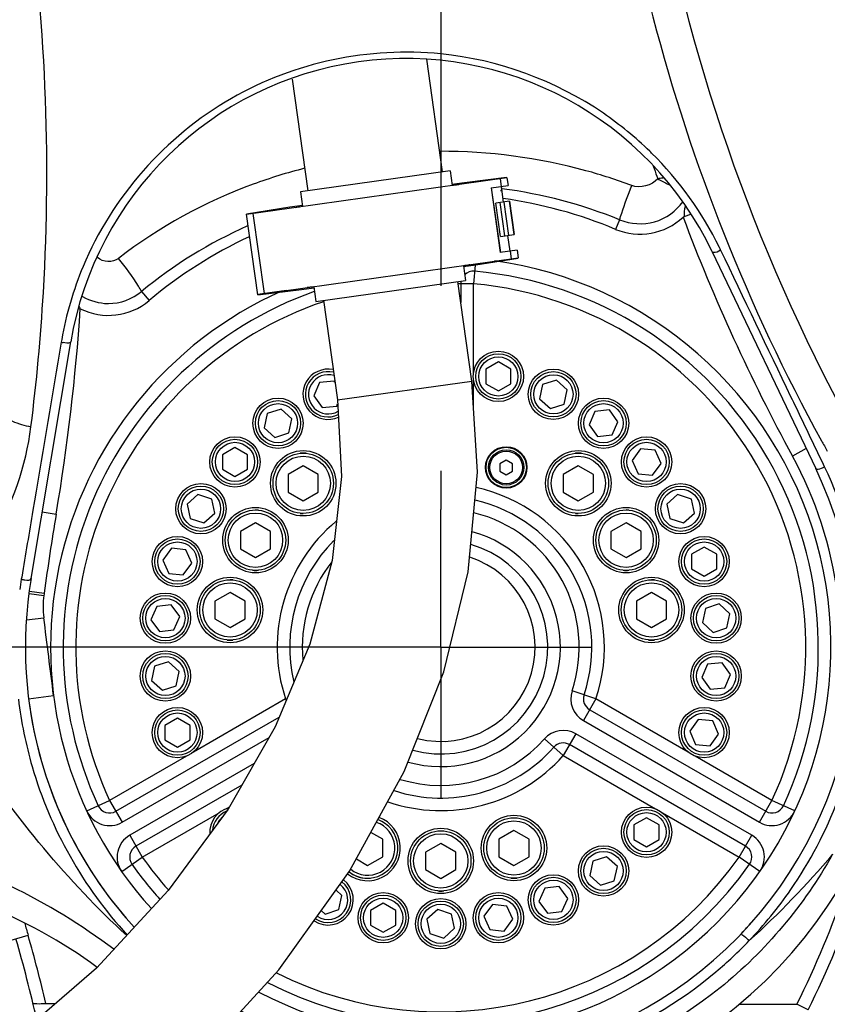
# Model space of a CAD drawing. Header units: millimetres. Extents: x 0 to 17835, y 0 to 12615.
# Tile 65 of 85: x 9889 to 10210, y 6537 to 6929. Entities that reach past the tile are written whole.
import ezdxf

# ---------------------------------------------------------------- set-up
doc = ezdxf.new("R2010")
doc.units = ezdxf.units.MM
doc.header["$LTSCALE"] = 980.925
doc.linetypes.add('CENTER', pattern=[0.6, 0.375, -0.075, 0.075, -0.075])
doc.layers.get('0').update_dxf_attribs({"linetype": 'CONTINUOUS'})
for name, color, linetype in [('204101000024_DXF_AXIS', 7, 'CONTINUOUS'), ('304103000036DXF_CONTINUOUS_LINE', 7, 'CONTINUOUS'), ('304103000037DXF_CONTINUOUS_LINE', 7, 'CONTINUOUS'), ('304109000042DXF_CONTINUOUS_LINE', 7, 'CONTINUOUS'), ('304109000043DXF_CONTINUOUS_LINE', 7, 'CONTINUOUS'), ('501023000031DXF_CONTINUOUS_LINE', 7, 'CONTINUOUS'), ('501023000168DXF_CONTINUOUS_LINE', 7, 'CONTINUOUS'), ('604006000007DXF_CONTINUOUS_LINE', 7, 'CONTINUOUS'), ('604007000001DXF_CONTINUOUS_LINE', 7, 'CONTINUOUS'), ('626001000004DXF_CONTINUOUS_LINE', 7, 'CONTINUOUS'), ('XIANLAN_DXF_CONTINUOUS_LINE', 7, 'CONTINUOUS'), ('运动范围-老_DXF_BALLOON', 7, 'CONTINUOUS'), ('运动范围-老_DXF_DIMENSION', 7, 'CONTINUOUS')]:
    doc.layers.add(name, color=color, linetype=linetype)
doc.styles.get("Standard").update_dxf_attribs({"font": 'txt', "width": 0.7})
doc.dimstyles.new('DIMSTYLE_10', dxfattribs={"dimtxt": 135, "dimasz": 90, "dimexe": 1, "dimexo": 0, "dimgap": 2.25, "dimtad": 1, "dimdec": 1, "dimdsep": 46, "dimtxsty": 'Standard', "dimblk": '_FILLED', "dimblk1": '_FILLED', "dimblk2": '_FILLED', "dimcen": 0.09, "dimclrt": 5, "dimazin": 2, "dimtp": 2, "dimtm": 2, "dimtfac": 1, "dimtdec": 1, "dimtofl": 0, "dimtmove": 0, "dimatfit": 3, "dimldrblk": '_FILLED', "dimfxl": 0, "dimtolj": 1, "dimarcsym": 0})
doc.dimstyles.new('DIMSTYLE_12', dxfattribs={"dimtxt": 135, "dimasz": 90, "dimexe": 1, "dimexo": 0, "dimgap": 2.25, "dimtad": 0, "dimtih": 1, "dimtoh": 1, "dimdec": 1, "dimdsep": 46, "dimtxsty": 'Standard', "dimblk": '_FILLED', "dimblk1": '_FILLED', "dimblk2": '_FILLED', "dimcen": 0.09, "dimclrt": 5, "dimazin": 2, "dimtp": 0.8, "dimtm": 0.8, "dimtfac": 1, "dimtdec": 0, "dimtofl": 0, "dimtmove": 0, "dimatfit": 3, "dimldrblk": '_FILLED', "dimfxl": 0, "dimtolj": 1, "dimarcsym": 0})
doc.dimstyles.new('DIMSTYLE_14', dxfattribs={"dimtxt": 135, "dimasz": 90, "dimexe": 1, "dimexo": 0, "dimgap": 2.25, "dimtad": 0, "dimtih": 1, "dimtoh": 1, "dimdec": 1, "dimdsep": 46, "dimtxsty": 'Standard', "dimblk": '_FILLED', "dimblk1": '_FILLED', "dimblk2": '_FILLED', "dimcen": 0.09, "dimclrt": 5, "dimazin": 2, "dimtp": 2, "dimtm": 2, "dimtfac": 1, "dimtdec": 0, "dimtofl": 0, "dimtmove": 0, "dimatfit": 3, "dimldrblk": '_FILLED', "dimfxl": 0, "dimtolj": 1, "dimarcsym": 0})
doc.dimstyles.new('DIMSTYLE_3', dxfattribs={"dimtxt": 135, "dimasz": 90, "dimexe": 1, "dimexo": 0, "dimgap": 2.25, "dimtad": 1, "dimdsep": 46, "dimtxsty": 'Standard', "dimblk": '_FILLED', "dimblk1": '_FILLED', "dimblk2": '_FILLED', "dimcen": 0.09, "dimclrt": 5, "dimazin": 2, "dimtp": 0.8, "dimtm": 0.8, "dimtfac": 1, "dimtofl": 0, "dimtmove": 0, "dimatfit": 3, "dimldrblk": '_FILLED', "dimfxl": 0, "dimtolj": 1, "dimarcsym": 0})
doc.dimstyles.new('DIMSTYLE_4', dxfattribs={"dimtxt": 135, "dimasz": 90, "dimexe": 1, "dimexo": 0, "dimgap": 2.25, "dimtad": 1, "dimdec": 0, "dimdsep": 46, "dimtxsty": 'Standard', "dimblk": '_FILLED', "dimblk1": '_FILLED', "dimblk2": '_FILLED', "dimcen": 0.09, "dimclrt": 5, "dimazin": 2, "dimtp": 1.2, "dimtm": 1.2, "dimtfac": 1, "dimtdec": 0, "dimtofl": 0, "dimtmove": 0, "dimatfit": 3, "dimldrblk": '_FILLED', "dimfxl": 0, "dimtolj": 1, "dimarcsym": 0})
doc.dimstyles.new('DIMSTYLE_5', dxfattribs={"dimtxt": 135, "dimasz": 90, "dimexe": 1, "dimexo": 0, "dimgap": 2.25, "dimtad": 1, "dimdec": 0, "dimdsep": 46, "dimtxsty": 'Standard', "dimblk": '_FILLED', "dimblk1": '_FILLED', "dimblk2": '_FILLED', "dimcen": 0.09, "dimclrt": 5, "dimazin": 2, "dimtp": 0.5, "dimtm": 0.5, "dimtfac": 1, "dimtdec": 0, "dimtofl": 0, "dimtmove": 0, "dimatfit": 3, "dimldrblk": '_FILLED', "dimfxl": 0, "dimtolj": 1, "dimarcsym": 0})

# ---------------------------------------------------------------- blocks, each defined once
blk = doc.blocks.new('_FILLED')
at = {"color": 0, "linetype": 'ByBlock'}
blk.add_solid([(0, 0), (-1, 0.1667), (-1, -0.1667)], dxfattribs=at)
blk = doc.blocks.new('*D6')
at = {"layer": '运动范围-老_DXF_DIMENSION', "color": 2, "linetype": 'Continuous', "transparency": 16777216}
for p, q in [((10056.39, 7779.48), (8889.21, 7779.48)), ((8904.21, 7779.48), (8904.21, 7229.48)), ((8904.21, 6679.48), (8904.21, 7229.48)), ((10056.39, 6679.48), (8889.21, 6679.48))]:
    blk.add_line(p, q, dxfattribs=at)
at = {"layer": '运动范围-老_DXF_DIMENSION', "color": 2, "linetype": 'Continuous', "transparency": 16777216, "xscale": 90, "yscale": 90, "zscale": 90}
for p, rotation in [((8904.21, 7779.48), 90), ((8904.21, 6679.48), 270)]:
    blk.add_blockref('_FILLED', p, dxfattribs=dict(at, rotation=rotation))
blk = doc.blocks.new('*D9')
at = {"layer": '运动范围-老_DXF_DIMENSION', "color": 2, "linetype": 'Continuous', "transparency": 16777216}
for p, q in [((9706.39, 6897.54), (9706.39, 8508.4)), ((10056.39, 7839.48), (10056.39, 8508.4)), ((9881.39, 8493.4), (9289.29, 8493.4)), ((9706.39, 8493.4), (9881.39, 8493.4)), ((10056.39, 8493.4), (9881.39, 8493.4))]:
    blk.add_line(p, q, dxfattribs=at)
at = {"layer": '运动范围-老_DXF_DIMENSION', "color": 2, "linetype": 'Continuous', "transparency": 16777216, "xscale": 90, "yscale": 90, "zscale": 90, "rotation": 180}
blk.add_blockref('_FILLED', (9706.39, 8493.4), dxfattribs=at)
at = {"layer": '运动范围-老_DXF_DIMENSION', "color": 2, "linetype": 'Continuous', "transparency": 16777216, "xscale": 90, "yscale": 90, "zscale": 90}
blk.add_blockref('_FILLED', (10056.39, 8493.4), dxfattribs=at)
blk = doc.blocks.new('*D14')
at = {"layer": '运动范围-老_DXF_DIMENSION', "color": 2, "linetype": 'Continuous', "transparency": 16777216}
for p, q in [((9996.39, 6679.48), (8889.21, 6679.48)), ((8904.21, 6679.48), (8904.21, 6370.73)), ((8904.21, 6061.98), (8904.21, 6370.73)), ((9402.41, 6061.98), (8889.21, 6061.98))]:
    blk.add_line(p, q, dxfattribs=at)
at = {"layer": '运动范围-老_DXF_DIMENSION', "color": 2, "linetype": 'Continuous', "transparency": 16777216, "xscale": 90, "yscale": 90, "zscale": 90}
for p, rotation in [((8904.21, 6679.48), 90), ((8904.21, 6061.98), 270)]:
    blk.add_blockref('_FILLED', p, dxfattribs=dict(at, rotation=rotation))
blk = doc.blocks.new('*D18')
at = {"layer": '运动范围-老_DXF_DIMENSION', "color": 2, "linetype": 'Continuous', "transparency": 16777216}
for p, q in [((7976.12, 7386.55), (7976.12, 4522.77)), ((12389.82, 6775.35), (12389.82, 4522.77)), ((7976.12, 4537.77), (10182.97, 4537.77)), ((12389.82, 4537.77), (10182.97, 4537.77))]:
    blk.add_line(p, q, dxfattribs=at)
at = {"layer": '运动范围-老_DXF_DIMENSION', "color": 2, "linetype": 'Continuous', "transparency": 16777216, "xscale": 90, "yscale": 90, "zscale": 90, "rotation": 180}
blk.add_blockref('_FILLED', (7976.12, 4537.77), dxfattribs=at)
at = {"layer": '运动范围-老_DXF_DIMENSION', "color": 2, "linetype": 'Continuous', "transparency": 16777216, "xscale": 90, "yscale": 90, "zscale": 90}
blk.add_blockref('_FILLED', (12389.82, 4537.77), dxfattribs=at)
blk = doc.blocks.new('*D19')
at = {"layer": '运动范围-老_DXF_DIMENSION', "color": 2, "linetype": 'Continuous', "transparency": 16777216}
for p, q in [((10056.39, 9014.88), (13410.25, 9014.88)), ((13395.25, 9014.88), (13395.25, 7276.31)), ((13395.25, 5537.73), (13395.25, 7276.31)), ((11152.2, 5537.73), (13410.25, 5537.73))]:
    blk.add_line(p, q, dxfattribs=at)
at = {"layer": '运动范围-老_DXF_DIMENSION', "color": 2, "linetype": 'Continuous', "transparency": 16777216, "xscale": 90, "yscale": 90, "zscale": 90}
for p, rotation in [((13395.25, 9014.88), 90), ((13395.25, 5537.73), 270)]:
    blk.add_blockref('_FILLED', p, dxfattribs=dict(at, rotation=rotation))
blk = doc.blocks.new('*D25')
at = {"layer": '运动范围-老_DXF_BALLOON', "color": 2, "linetype": 'Continuous', "transparency": 16777216}
blk.add_line((10056.39, 9014.88), (7730.92, 9014.88), dxfattribs=at)
blk = doc.blocks.new('*D29')
at = {"layer": '运动范围-老_DXF_BALLOON', "color": 2, "linetype": 'Continuous', "transparency": 16777216}
blk.add_line((12389.82, 6775.35), (12389.82, 9203.59), dxfattribs=at)
blk = doc.blocks.new('*D34')
at = {"layer": '运动范围-老_DXF_BALLOON', "color": 2, "linetype": 'Continuous', "transparency": 16777216}
blk.add_line((9871.9, 8434.65), (12531.06, 8434.65), dxfattribs=at)
blk = doc.blocks.new('*D35')
at = {"layer": '运动范围-老_DXF_BALLOON', "color": 2, "linetype": 'Continuous', "transparency": 16777216}
blk.add_line((10620.7, 6679.48), (10620.7, 5317.02), dxfattribs=at)

msp = doc.modelspace()

# ---------------------------------------------------------------- linework, layer by layer
at = {"color": 2, "linetype": 'Continuous'}
msp.add_arc((10056.388, 6679.479), 2335.402, 2.352729, 142.647271, dxfattribs=at)
at = {"layer": '204101000024_DXF_AXIS', "color": 7, "linetype": 'CENTER'}
for p, q in [((10056.388, 7779.479), (10056.388, 6734.164)), ((10056.388, 6679.479), (10056.388, 6734.164)), ((10056.388, 6679.479), (9996.388, 6679.479)), ((10056.388, 6679.479), (10116.388, 6679.479)), ((10056.388, 6679.479), (10056.388, 6619.479))]:
    msp.add_line(p, q, dxfattribs=at)
at = {"layer": '304103000036DXF_CONTINUOUS_LINE', "color": 9, "linetype": 'Continuous'}
for p, q in [((9878.038, 6560.787), (9892.459, 6564.914)), ((9899.635, 6537.481), (9899.56, 6537.792)), ((9899.561, 6537.793), (9903.388, 6537.793)), ((10174.965, 6537.481), (10197.841, 6537.481)), ((10202.319, 6535.258), (10197.841, 6537.481))]:
    msp.add_line(p, q, dxfattribs=at)
at = {"layer": '304103000036DXF_CONTINUOUS_LINE', "color": 7, "linetype": 'Continuous'}
for centre, radius, start, end in [((10056.388, 6679.479), 165, 187.14239, 222.44606), ((9844.035, 6713.113), 400, 333.59982, 341.02346), ((10056.388, 6679.479), 165, 316.42441, 318.40842), ((9296.388, 6394.328), 615, 12.864651, 15.970298)]:
    msp.add_arc(centre, radius, start, end, dxfattribs=at)
at = {"layer": '304103000036DXF_CONTINUOUS_LINE', "color": 9, "linetype": 'Continuous'}
for centre, radius, start, end in [((9844.035, 6713.113), 395, 333.59982, 341.02346), ((10292.777, 6679.479), 416.389, 195.29128, 195.9703), ((9296.388, 6394.328), 620, 13.379204, 15.970298)]:
    msp.add_arc(centre, radius, start, end, dxfattribs=at)
msp.add_open_spline([(9894.42, 6537.793), (9894.452, 6537.661), (9895.203, 6537.957), (9896.602, 6537.577), (9898.358, 6537.806), (9899.561, 6537.793)], degree=3, knots=[0, 0, 0, 0, 0.0789584, 0.2981918, 1, 1, 1, 1], dxfattribs=at)
at = {"layer": '304103000037DXF_CONTINUOUS_LINE', "color": 9, "linetype": 'Continuous'}
for p, q in [((10140.814, 6870.644), (10141.153, 6869.667)), ((10140.941, 6870.692), (10141.259, 6869.708)), ((10080.241, 6861.72), (10080.667, 6861.665)), ((10080.146, 6860.975), (10080.571, 6860.925)), ((10155.816, 6851.604), (10152.648, 6850.412)), ((10127.443, 6849.35), (10125.848, 6845.537)), ((10070.06, 6831.36), (10069.388, 6823.895)), ((10064.388, 6823.895), (10063.342, 6823.895)), ((10069.388, 6823.895), (10064.768, 6823.895)), ((10069.388, 6788.681), (10069.388, 6823.895)), ((9937.473, 6820.811), (9940.501, 6817.212)), ((9912.397, 6814.046), (9913.202, 6813.992)), ((10069.388, 6775.191), (10069.388, 6785.47)), ((10206.187, 6756.701), (10204.59, 6760.036)), ((10201.552, 6758.4), (10196.078, 6755.424)), ((10208.437, 6752.005), (10206.187, 6756.701)), ((10208.856, 6751.131), (10208.436, 6752.009)), ((10208.856, 6751.131), (10208.437, 6752.005)), ((9895.001, 6737.563), (9894.385, 6733.901)), ((9898.098, 6733.287), (9903.625, 6732.358)), ((9889.915, 6707.341), (9889.767, 6706.466)), ((9889.914, 6707.338), (9889.767, 6706.466)), ((9892.964, 6701.768), (9898.846, 6700.965)), ((9892.832, 6700.821), (9898.724, 6700.052)), ((9891.78, 6690.28), (9898.704, 6691.152)), ((10118.042, 6658.894), (10108.557, 6662.061)), ((9892.667, 6658.97), (9902.59, 6660.213)), ((9994.734, 6658.894), (9958.097, 6637.742)), ((9994.734, 6658.894), (9995.348, 6659.099)), ((9995.04, 6658.363), (9994.734, 6658.894)), ((10118.042, 6658.894), (10113.042, 6650.234)), ((10154.679, 6637.742), (10118.042, 6658.894)), ((10113.042, 6650.234), (10182.956, 6609.869)), ((9929.82, 6609.869), (9988.208, 6643.579)), ((10105.042, 6636.377), (10097.557, 6643.008)), ((10110.042, 6645.037), (10105.042, 6636.377)), ((10179.956, 6604.673), (10110.042, 6645.037)), ((9955.316, 6636.136), (9924.82, 6618.529)), ((10105.042, 6636.377), (10141.679, 6615.225)), ((10187.956, 6618.529), (10157.459, 6636.136)), ((9982.31, 6633.246), (9932.82, 6604.673)), ((9915.746, 6614.326), (9924.82, 6618.529)), ((9924.82, 6618.529), (9929.82, 6609.869)), ((9971.097, 6615.225), (9972.481, 6616.024)), ((10182.956, 6609.869), (10187.956, 6618.529)), ((10197.029, 6614.326), (10187.956, 6618.529)), ((9937.82, 6596.013), (9968.316, 6613.62)), ((10144.459, 6613.62), (10174.956, 6596.013)), ((9932.82, 6604.673), (9937.82, 6596.013)), ((10174.956, 6596.013), (10179.956, 6604.673)), ((9929.643, 6590.256), (9937.82, 6596.013)), ((10183.133, 6590.256), (10174.956, 6596.013))]:
    msp.add_line(p, q, dxfattribs=at)
at = {"layer": '304103000037DXF_CONTINUOUS_LINE', "color": 7, "linetype": 'Continuous'}
for p, q in [((10164.256, 6836.594), (10205.314, 6750.513)), ((10064.388, 6823.895), (10064.388, 6816.457)), ((9893.651, 6706.712), (9909.392, 6800.776)), ((10115.542, 6654.564), (10185.456, 6614.199)), ((9927.32, 6614.199), (9992.241, 6651.681)), ((10177.456, 6600.343), (10107.542, 6640.707)), ((9977.396, 6624.635), (9935.32, 6600.343))]:
    msp.add_line(p, q, dxfattribs=at)
for centre, radius in [((10079.258, 6787.075), 10), ((10101.129, 6779.969), 10), ((9991.731, 6768.471), 10), ((10121.044, 6768.471), 10), ((9974.642, 6753.083), 10), ((10138.134, 6753.083), 10), ((10001.751, 6744.593), 13), ((10082.381, 6750.896), 8.25), ((10111.025, 6744.593), 13), ((9961.125, 6734.479), 10), ((10151.651, 6734.479), 10), ((9982.776, 6721.979), 13), ((10130, 6721.979), 13), ((9951.772, 6713.471), 10), ((10161.004, 6713.471), 10), ((9972.679, 6694.239), 13), ((10140.097, 6694.239), 13), ((9946.99, 6690.977), 10), ((10165.785, 6690.977), 10), ((9946.99, 6667.981), 10), ((10165.785, 6667.981), 10), ((9951.772, 6645.487), 10), ((10161.004, 6645.487), 10), ((10138.134, 6605.875), 10), ((10085.46, 6599.605), 13), ((10056.388, 6594.479), 13), ((10121.044, 6590.487), 10), ((10101.129, 6578.989), 10), ((10033.518, 6571.883), 10), ((10079.258, 6571.883), 10), ((10056.388, 6569.479), 10)]:
    msp.add_circle(centre, radius, dxfattribs=at)
for centre, radius, start, end in [((10860.265, 7116.522), 730, 189.624059, 208.53158), ((10042.471, 6778.506), 134.929, 25.5, 170.5), ((10069.388, 6823.895), 5, 84.85623, 134.9305), ((10056.388, 6679.479), 150, 335.14377, 84.85623), ((10069.388, 6823.895), 5, 166.45341, 180), ((10056.388, 6679.479), 150, 109.58914, 204.85623), ((10011.647, 6779.969), 10, 78.44417, 294.28883), ((10056.388, 6679.479), 185, 239.76709, 28.53322), ((10056.388, 6679.479), 165, 241.23996, 25.5), ((10056.388, 6679.479), 60, 341.53696, 76.8892), ((10056.388, 6679.479), 60, 135.09527, 193.39395), ((10056.388, 6679.479), 42.5, 254.8624, 73.62548), ((10056.388, 6679.479), 165, 170.5, 222.44602), ((10118.042, 6658.894), 5, 161.53696, 240), ((10056.388, 6679.479), 60, 251.97953, 318.46304), ((10105.042, 6636.377), 5, 60, 138.46304), ((9924.82, 6618.529), 5, 204.85623, 300), ((9974.642, 6605.875), 10, 104.46967, 183.52118), ((10187.956, 6618.529), 5, 240, 335.14377), ((10027.316, 6599.605), 13, 232.40806, 69.42317), ((9937.82, 6596.013), 5, 120, 215.14377), ((10174.956, 6596.013), 5, 324.85623, 60), ((10056.388, 6679.479), 150, 215.14377, 221.95251), ((10056.388, 6679.479), 150, 242.70661, 324.85623), ((9801.213, 6391.189), 200, 53.59078, 83.41516), ((10011.647, 6578.989), 10, 235.96701, 52.69808)]:
    msp.add_arc(centre, radius, start, end, dxfattribs=at)
at = {"layer": '304103000037DXF_CONTINUOUS_LINE', "color": 9, "linetype": 'Continuous'}
for centre, radius, start, end in [((10042.601, 6777.277), 138.675, 45.31505, 45.7186), ((10042.18, 6777.089), 139.105, 26.09465, 45.2461), ((10852.126, 7117.313), 752.868, 199.204245, 199.529264), ((10170.323, 6678.309), 189.373, 97.81023, 98.42715), ((10167.923, 6695.66), 171.858, 97.6182, 97.8035), ((10056.402, 6674.502), 188.729, 67.88794, 82.61305), ((10193.26, 6961.875), 108.81, 244.61856, 245.16819), ((10056.388, 6679.479), 180, 67.30101, 82.09338), ((10174.057, 6849.424), 21.273, 164.87893, 165.8178), ((10135.495, 6868.601), 25, 247.30101, 313.32219), ((10860.265, 7116.522), 756, 200.609481, 208.531581), ((10055.104, 6677.945), 185.061, 114.06953, 129.4671), ((10056.388, 6679.479), 180, 115.00292, 130.07684), ((10044.476, 6778.39), 136.471, 25.59264, 26.028), ((10041.923, 6777.685), 138.228, 157.40623, 169.97738), ((10056.388, 6679.479), 155, 242.21274, 82.10382), ((10056.388, 6679.479), 145, 335.14377, 84.85623), ((10056.388, 6679.479), 155, 114.09362, 222.12403), ((9924.397, 6836.414), 20.347, 238.60594, 239.7032), ((10056.388, 6679.479), 145, 108.76501, 204.85623), ((9892.015, 6804.385), 23.264, 25.50196, 27.18117), ((9894.467, 6805.56), 20.545, 24.23192, 25.48924), ((9924.406, 6836.341), 25, 243.3747, 310.07684), ((9924.406, 6836.341), 20.277, 269.3136, 270.00176), ((9089.056, 6869.302), 826, 350.456768, 356.160563), ((10040.006, 6778.065), 136.274, 169.99434, 170.45116), ((9908.269, 6812.248), 11.876, 257.1114, 261.10492), ((10780.367, 7076.9), 653.838, 208.838011, 209.256468), ((10056.388, 6679.479), 159, 7.43453, 28.53158), ((10056.517, 6678.303), 168.851, 7.83882, 25.5509), ((10056.388, 6679.479), 65, 341.53696, 77.48588), ((10913.453, 6562.587), 1024, 170.456768, 172.233566), ((10056.388, 6679.479), 55, 341.53696, 76.12091), ((10056.388, 6679.479), 65, 129.68095, 198.46304), ((10056.388, 6679.479), 47.5, 254.17728, 74.78607), ((10056.388, 6679.479), 55, 141.97691, 185.39672), ((10056.388, 6679.479), 37.5, 255.67016, 72.1257), ((10055.134, 6678.626), 167.693, 170.44364, 171.87378), ((10056.388, 6679.479), 159, 172.23357, 172.56547), ((9933.43, 6695.524), 35, 172.56547, 187.17589), ((-39719.585, 444.116), 50010, 7.140165, 7.1758895), ((10118.042, 6658.894), 10, 161.53696, 240), ((10105.042, 6636.377), 10, 60, 138.31338), ((10056.388, 6679.479), 55, 252.97384, 318.49024), ((10056.388, 6679.479), 65, 251.14624, 318.46304), ((9924.82, 6618.529), 10, 204.85623, 300), ((10187.956, 6618.529), 10, 240, 335.14377), ((9937.82, 6596.013), 10, 120, 215.14377), ((10174.956, 6596.013), 10, 324.85623, 60), ((10056.388, 6679.479), 145, 215.14377, 221.75054), ((10056.388, 6679.479), 145, 243.27789, 324.85623)]:
    msp.add_arc(centre, radius, start, end, dxfattribs=at)
for points, knots in [([(10127.595, 6990.397), (10131.168, 6970.099), (10148.203, 6890.856), (10178.473, 6814.454), (10207.614, 6761.532)], [0, 0, 0, 0, 0.2543684, 1, 1, 1, 1]), ([(9893.597, 6767.102), (9895.833, 6784.825), (9902.484, 6856.877), (9899.362, 6929.841), (9891.464, 6983.743)], [0, 0, 0, 0, 0.2469308, 1, 1, 1, 1]), ([(10056.388, 6915.304), (10028.181, 6918.154), (9967.099, 6905.619), (9925.718, 6858.192), (9914.304, 6830.792)], [0, 0, 0, 0, 0.4885248, 1, 1, 1, 1]), ([(10139.422, 6876.557), (10133.737, 6882.102), (10109.853, 6901.788), (10079.206, 6912.998), (10056.388, 6915.304)], [0, 0, 0, 0, 0.2571983, 1, 1, 1, 1]), ([(10132.228, 6862.975), (10126.272, 6865.209), (10101.62, 6873.182), (10075.519, 6876.609), (10055.987, 6876.569)], [0, 0, 0, 0, 0.2456752, 1, 1, 1, 1]), ([(10002.307, 6869.81), (9995.408, 6868.043), (9969.13, 6859.917), (9944.465, 6846.475), (9928.388, 6833.966)], [0, 0, 0, 0, 0.2590731, 1, 1, 1, 1]), ([(10127.443, 6849.35), (10127.7, 6850.229), (10129.166, 6854.816), (10130.826, 6859.338), (10132.228, 6862.975)], [0, 0, 0, 0, 0.1903633, 1, 1, 1, 1]), ([(10127.443, 6849.35), (10131.712, 6847.582), (10141.749, 6846.936), (10149.926, 6852.791), (10152.616, 6856.55)], [0, 0, 0, 0, 0.4999529, 1, 1, 1, 1]), ([(9937.473, 6820.811), (9937.157, 6821.555), (9934.461, 6826.182), (9931.221, 6830.436), (9928.388, 6833.966)], [0, 0, 0, 0, 0.1514859, 1, 1, 1, 1]), ([(10164.256, 6836.594), (10164.31, 6836.48), (10165.651, 6836.21), (10166.638, 6836.874), (10167.557, 6837.342)], [0, 0, 0, 0, 0.1092727, 1, 1, 1, 1]), ([(10204.59, 6760.036), (10201.558, 6766.364), (10189.212, 6792.132), (10176.869, 6817.901), (10167.557, 6837.342)], [0, 0, 0, 0, 0.2455904, 1, 1, 1, 1]), ([(9909.392, 6800.776), (9909.374, 6800.669), (9908.357, 6800.068), (9907.33, 6800.374), (9906.433, 6800.515)], [0, 0, 0, 0, 0.1060769, 1, 1, 1, 1]), ([(9883.138, 6772.172), (9882.976, 6770.849), (9887.764, 6768.404), (9891.005, 6767.611), (9893.597, 6767.102)], [0, 0, 0, 0, 0.3352991, 1, 1, 1, 1]), ([(9845.424, 6687.318), (9858.493, 6696.571), (9880.906, 6720.497), (9891.628, 6751.491), (9893.597, 6767.102)], [0, 0, 0, 0, 0.5043825, 1, 1, 1, 1]), ([(10205.315, 6750.514), (10205.658, 6749.823), (10207.484, 6750.513), (10208.461, 6750.918), (10208.856, 6751.131)], [0, 0, 0, 0, 0.6322172, 1, 1, 1, 1]), ([(9889.767, 6706.466), (9890.229, 6706.349), (9891.349, 6706.202), (9893.511, 6705.882), (9893.651, 6706.712)], [0, 0, 0, 0, 0.3613131, 1, 1, 1, 1]), ([(9888.628, 6658.719), (9889.709, 6649.689), (9896.583, 6615.583), (9914.447, 6583.878), (9931.792, 6565.025)], [0, 0, 0, 0, 0.2619992, 1, 1, 1, 1]), ([(10178.818, 6562.716), (10184.863, 6569.043), (10207.45, 6596.608), (10220.827, 6631.624), (10224.09, 6658.25)], [0, 0, 0, 0, 0.2459589, 1, 1, 1, 1]), ([(10212.031, 6597.099), (10200.751, 6576.915), (10170.178, 6540.364), (10107.045, 6507.297), (10035.927, 6501.079), (9990.465, 6515.932), (9970.234, 6527.265)], [0, 0, 0, 0, 0.2494606, 0.4996412, 0.7498092, 1, 1, 1, 1]), ([(10175.923, 6565.739), (10175.605, 6565.416), (10177.679, 6564.238), (10178.114, 6563.346), (10178.818, 6562.716)], [0, 0, 0, 0, 0.32428, 1, 1, 1, 1]), ([(10115.843, 6521.199), (10133.873, 6527.963), (10156.247, 6541.08), (10174.665, 6558.385), (10178.818, 6562.717)], [0, 0, 0, 0, 0.7624102, 1, 1, 1, 1])]:
    msp.add_open_spline(points, degree=3, knots=knots, dxfattribs=at)
for points in [[(10142.572, 6865.64), (10140.252, 6862.939), (10135.562, 6861.725), (10132.228, 6862.975)], [(10142.571, 6865.638), (10143.895, 6864.901), (10145.25, 6864.218), (10146.619, 6863.568)], [(10153.433, 6854.636), (10153.104, 6853.334), (10152.927, 6851.956), (10153.085, 6850.623)], [(9928.388, 6833.966), (9926.19, 6832.256), (9922.104, 6832.426), (9920.039, 6834.295)], [(9914.133, 6818.846), (9917.128, 6817.096), (9920.694, 6816.107), (9924.163, 6816.066)], [(9924.407, 6816.064), (9929.04, 6816.064), (9933.919, 6817.837), (9937.473, 6820.811)], [(9905.62, 6800.671), (9902.081, 6779.635), (9898.542, 6758.599), (9895.001, 6737.563)], [(9894.385, 6733.901), (9892.895, 6725.047), (9891.404, 6716.192), (9889.914, 6707.338)], [(9931.627, 6564.833), (9908.147, 6586.392), (9887.828, 6611.507), (9869.845, 6637.828)], [(9926.547, 6559.349), (9901.005, 6578.496), (9871.3, 6593.409), (9840.273, 6600.914)], [(10212.031, 6597.099), (10201.707, 6584.961), (10190.679, 6573.358), (10178.819, 6562.716)]]:
    msp.add_open_spline(points, degree=3, dxfattribs=at)
at = {"layer": '304109000042DXF_CONTINUOUS_LINE', "color": 7, "linetype": 'Continuous'}
for p, q in [((10082.678, 6866.053), (9979.195, 6851.51)), ((10082.564, 6866.144), (10065.787, 6864.084)), ((10082.579, 6866.04), (10082.564, 6866.144)), ((10082.678, 6866.053), (10083.109, 6862.984)), ((10065.787, 6864.084), (10060.836, 6863.388)), ((10076.381, 6862.038), (10083.109, 6862.984)), ((10076.381, 6862.038), (10079.999, 6836.291)), ((10080.208, 6836.32), (10076.589, 6862.067)), ((10080.336, 6862.594), (10081.213, 6856.355)), ((9996.469, 6854.342), (9979.181, 6851.604)), ((10001.42, 6855.037), (9996.469, 6854.342)), ((10083.689, 6856.703), (10078.242, 6855.938)), ((10080.106, 6842.668), (10078.242, 6855.938)), ((10083.689, 6856.703), (10085.554, 6843.434)), ((9983.689, 6819.53), (9979.181, 6851.604)), ((9979.189, 6851.546), (9990.635, 6853.118)), ((10080.106, 6842.668), (10085.554, 6843.434)), ((10083.955, 6836.847), (10083.078, 6843.086)), ((9983.676, 6819.623), (10087.159, 6834.167)), ((10070.38, 6831.405), (10087.074, 6834.049)), ((10086.727, 6837.237), (10079.999, 6836.291)), ((10086.727, 6837.237), (10087.159, 6834.167)), ((10087.074, 6834.049), (10087.06, 6834.153)), ((10065.429, 6830.709), (10070.38, 6831.405)), ((10001.061, 6821.663), (10006.013, 6822.359)), ((9995.117, 6821.231), (9983.681, 6819.587)), ((9983.689, 6819.53), (10001.061, 6821.663))]:
    msp.add_line(p, q, dxfattribs=at)
at = {"layer": '304109000042DXF_CONTINUOUS_LINE', "color": 9, "linetype": 'Continuous'}
for p, q in [((10080.008, 6865.678), (10080.44, 6862.608)), ((10081.85, 6842.913), (10079.985, 6856.183)), ((10081.423, 6856.385), (10083.287, 6843.115)), ((10085.54, 6843.432), (10083.675, 6856.701)), ((9981.778, 6851.873), (9986.259, 6819.986)), ((10084.489, 6833.792), (10084.058, 6836.862))]:
    msp.add_line(p, q, dxfattribs=at)
at = {"layer": '304109000042DXF_CONTINUOUS_LINE', "color": 7, "linetype": 'Continuous'}
for points, knots in [([(10060.939, 6863.089), (10061.256, 6863.127), (10062.111, 6863.222), (10062.966, 6863.341), (10063.507, 6863.359)], [0, 0, 0, 0, 0.3716822, 1, 1, 1, 1]), ([(9998.861, 6854.274), (9998.966, 6854.3), (9999.811, 6854.467), (10000.661, 6854.603), (10001.404, 6854.722)], [0, 0, 0, 0, 0.1267122, 1, 1, 1, 1]), ([(10067.988, 6831.472), (10067.882, 6831.446), (10067.037, 6831.279), (10066.187, 6831.144), (10065.445, 6831.024)], [0, 0, 0, 0, 0.1267122, 1, 1, 1, 1]), ([(10005.91, 6822.657), (10005.592, 6822.619), (10004.737, 6822.524), (10003.882, 6822.405), (10003.342, 6822.387)], [0, 0, 0, 0, 0.3716822, 1, 1, 1, 1])]:
    msp.add_open_spline(points, degree=3, knots=knots, dxfattribs=at)
at = {"layer": '304109000043DXF_CONTINUOUS_LINE', "color": 7, "linetype": 'Continuous'}
for p, q in [((10060.07, 6868.834), (10000.654, 6860.484)), ((10060.071, 6868.834), (10060.892, 6862.992)), ((10000.654, 6860.484), (10001.476, 6854.641)), ((10065.373, 6831.105), (10066.194, 6825.262)), ((10005.957, 6822.755), (10006.778, 6816.912)), ((10006.778, 6816.912), (10066.194, 6825.262))]:
    msp.add_line(p, q, dxfattribs=at)
at = {"layer": '501023000031DXF_CONTINUOUS_LINE', "color": 7, "linetype": 'Continuous'}
for p, q in [((10079.258, 6792.849), (10074.258, 6789.962)), ((10084.258, 6789.962), (10079.258, 6792.849)), ((10074.258, 6789.962), (10074.258, 6784.188)), ((10084.258, 6784.188), (10084.258, 6789.962)), ((10008.253, 6784.64), (10005.905, 6779.365)), ((10013.995, 6785.243), (10008.253, 6784.64)), ((10014.339, 6784.77), (10013.995, 6785.243)), ((10074.258, 6784.188), (10079.258, 6781.302)), ((10079.258, 6781.302), (10084.258, 6784.188)), ((10096.838, 6783.832), (10095.638, 6778.185)), ((10102.329, 6785.616), (10096.838, 6783.832)), ((10106.62, 6781.753), (10102.329, 6785.616)), ((10005.905, 6779.365), (10009.299, 6774.695)), ((10105.419, 6776.106), (10106.62, 6781.753)), ((10009.299, 6774.695), (10015.04, 6775.298)), ((10015.04, 6775.298), (10015.425, 6776.162)), ((10095.638, 6778.185), (10099.928, 6774.322)), ((10099.928, 6774.322), (10105.419, 6776.106)), ((9987.441, 6772.334), (9986.241, 6766.687)), ((9992.932, 6774.118), (9987.441, 6772.334)), ((9997.222, 6770.255), (9992.932, 6774.118)), ((10117.651, 6773.142), (10115.302, 6767.867)), ((10123.393, 6773.745), (10117.651, 6773.142)), ((10126.786, 6769.074), (10123.393, 6773.745)), ((9996.022, 6764.608), (9997.222, 6770.255)), ((10115.302, 6767.867), (10118.696, 6763.196)), ((10124.438, 6763.8), (10126.786, 6769.074)), ((9986.241, 6766.687), (9990.531, 6762.823)), ((9990.531, 6762.823), (9996.022, 6764.608)), ((10118.696, 6763.196), (10124.438, 6763.8)), ((9974.642, 6758.857), (9969.642, 6755.97)), ((9969.642, 6755.97), (9969.642, 6750.197)), ((9979.642, 6755.97), (9974.642, 6758.857)), ((9979.642, 6750.197), (9979.642, 6755.97)), ((10135.785, 6758.358), (10132.392, 6753.687)), ((10141.527, 6757.754), (10135.785, 6758.358)), ((10143.876, 6752.48), (10141.527, 6757.754)), ((10132.392, 6753.687), (10134.74, 6748.412)), ((10140.482, 6747.809), (10143.876, 6752.48)), ((9969.642, 6750.197), (9974.642, 6747.31)), ((9974.642, 6747.31), (9979.642, 6750.197)), ((10134.74, 6748.412), (10140.482, 6747.809)), ((9959.925, 6740.126), (9955.634, 6736.263)), ((9965.416, 6738.342), (9959.925, 6740.126)), ((10150.45, 6740.126), (10146.16, 6736.263)), ((10155.941, 6738.342), (10150.45, 6740.126)), ((9955.634, 6736.263), (9956.834, 6730.616)), ((9966.616, 6732.695), (9965.416, 6738.342)), ((10146.16, 6736.263), (10147.36, 6730.616)), ((10157.142, 6732.695), (10155.941, 6738.342)), ((9962.325, 6728.832), (9966.616, 6732.695)), ((10152.851, 6728.832), (10157.142, 6732.695)), ((9956.834, 6730.616), (9962.325, 6728.832)), ((10147.36, 6730.616), (10152.851, 6728.832)), ((9949.423, 6718.745), (9946.03, 6714.074)), ((9955.165, 6718.142), (9949.423, 6718.745)), ((9957.514, 6712.867), (9955.165, 6718.142)), ((10161.004, 6719.244), (10156.004, 6716.358)), ((10166.004, 6716.358), (10161.004, 6719.244)), ((9946.03, 6714.074), (9948.378, 6708.8)), ((9954.12, 6708.196), (9957.514, 6712.867)), ((10156.004, 6716.358), (10156.004, 6710.584)), ((10166.004, 6710.584), (10166.004, 6716.358)), ((9948.378, 6708.8), (9954.12, 6708.196)), ((10156.004, 6710.584), (10161.004, 6707.697)), ((10161.004, 6707.697), (10166.004, 6710.584)), ((9943.597, 6695.648), (9941.249, 6690.374)), ((9949.339, 6696.251), (9943.597, 6695.648)), ((9952.732, 6691.581), (9949.339, 6696.251)), ((10161.495, 6694.84), (10160.294, 6689.193)), ((10166.986, 6696.624), (10161.495, 6694.84)), ((10171.276, 6692.761), (10166.986, 6696.624)), ((9941.249, 6690.374), (9944.642, 6685.703)), ((9950.384, 6686.306), (9952.732, 6691.581)), ((10160.294, 6689.193), (10164.585, 6685.33)), ((10170.076, 6687.114), (10171.276, 6692.761)), ((9944.642, 6685.703), (9950.384, 6686.306)), ((10164.585, 6685.33), (10170.076, 6687.114)), ((9948.191, 6673.628), (9942.7, 6671.844)), ((9952.481, 6669.765), (9948.191, 6673.628)), ((9942.7, 6671.844), (9941.5, 6666.197)), ((9951.281, 6664.118), (9952.481, 6669.765)), ((10162.392, 6672.652), (10160.043, 6667.377)), ((10168.134, 6673.255), (10162.392, 6672.652)), ((10171.527, 6668.584), (10168.134, 6673.255)), ((9941.5, 6666.197), (9945.79, 6662.333)), ((10160.043, 6667.377), (10163.437, 6662.706)), ((10169.179, 6663.31), (10171.527, 6668.584)), ((9945.79, 6662.333), (9951.281, 6664.118)), ((10163.437, 6662.706), (10169.179, 6663.31)), ((9951.772, 6651.261), (9946.772, 6648.374)), ((9956.772, 6648.374), (9951.772, 6651.261)), ((10158.656, 6650.761), (10155.262, 6646.091)), ((10164.398, 6650.158), (10158.656, 6650.761)), ((10166.746, 6644.884), (10164.398, 6650.158)), ((9946.772, 6648.374), (9946.772, 6642.6)), ((9956.772, 6642.6), (9956.772, 6648.374)), ((10155.262, 6646.091), (10157.61, 6640.816)), ((9946.772, 6642.6), (9951.772, 6639.714)), ((9951.772, 6639.714), (9956.772, 6642.6)), ((10163.352, 6640.213), (10166.746, 6644.884)), ((10157.61, 6640.816), (10163.352, 6640.213)), ((10138.134, 6611.648), (10133.134, 6608.761)), ((10143.134, 6608.761), (10138.134, 6611.648)), ((10133.134, 6608.761), (10133.134, 6602.988)), ((10143.134, 6602.988), (10143.134, 6608.761)), ((10133.134, 6602.988), (10138.134, 6600.101)), ((10138.134, 6600.101), (10143.134, 6602.988)), ((10122.245, 6596.134), (10116.754, 6594.35)), ((10126.535, 6592.271), (10122.245, 6596.134)), ((10116.754, 6594.35), (10115.553, 6588.703)), ((10125.335, 6586.624), (10126.535, 6592.271)), ((10115.553, 6588.703), (10119.844, 6584.84)), ((10097.735, 6583.66), (10095.387, 6578.385)), ((10103.477, 6584.263), (10097.735, 6583.66)), ((10106.871, 6579.592), (10103.477, 6584.263)), ((10119.844, 6584.84), (10125.335, 6586.624)), ((10017.138, 6580.773), (10014.79, 6582.887)), ((10015.937, 6575.126), (10017.138, 6580.773)), ((10104.522, 6574.318), (10106.871, 6579.592)), ((10033.518, 6577.656), (10028.518, 6574.769)), ((10038.518, 6574.769), (10033.518, 6577.656)), ((10076.91, 6577.157), (10073.516, 6572.486)), ((10082.652, 6576.554), (10076.91, 6577.157)), ((10085, 6571.279), (10082.652, 6576.554)), ((10095.387, 6578.385), (10098.781, 6573.715)), ((10008.925, 6574.711), (10010.446, 6573.342)), ((10010.446, 6573.342), (10015.937, 6575.126)), ((10028.518, 6574.769), (10028.518, 6568.996)), ((10038.518, 6568.996), (10038.518, 6574.769)), ((10055.187, 6575.126), (10050.897, 6571.263)), ((10060.678, 6573.342), (10055.187, 6575.126)), ((10061.879, 6567.695), (10060.678, 6573.342)), ((10073.516, 6572.486), (10075.865, 6567.212)), ((10098.781, 6573.715), (10104.522, 6574.318)), ((10028.518, 6568.996), (10033.518, 6566.109)), ((10033.518, 6566.109), (10038.518, 6568.996)), ((10050.897, 6571.263), (10052.097, 6565.616)), ((10081.606, 6566.608), (10085, 6571.279)), ((10052.097, 6565.616), (10057.588, 6563.832)), ((10057.588, 6563.832), (10061.879, 6567.695)), ((10075.865, 6567.212), (10081.606, 6566.608))]:
    msp.add_line(p, q, dxfattribs=at)
for centre in [(10079.258, 6787.075), (10101.129, 6779.969), (9991.731, 6768.471), (10121.044, 6768.471), (9974.642, 6753.083), (10138.134, 6753.083), (9961.125, 6734.479), (10151.651, 6734.479), (9951.772, 6713.471), (10161.004, 6713.471), (9946.99, 6690.977), (10165.785, 6690.977), (9946.99, 6667.981), (10165.785, 6667.981), (9951.772, 6645.487), (10161.004, 6645.487), (10138.134, 6605.875), (10121.044, 6590.487), (10101.129, 6578.989), (10033.518, 6571.883), (10079.258, 6571.883), (10056.388, 6569.479)]:
    msp.add_circle(centre, 9, dxfattribs=at)
at = {"layer": '501023000031DXF_CONTINUOUS_LINE', "color": 9, "linetype": 'Continuous'}
for centre in [(10079.258, 6787.075), (10101.129, 6779.969), (9991.731, 6768.471), (10121.044, 6768.471), (9974.642, 6753.083), (10138.134, 6753.083), (9961.125, 6734.479), (10151.651, 6734.479), (9951.772, 6713.471), (10161.004, 6713.471), (9946.99, 6690.977), (10165.785, 6690.977), (9946.99, 6667.981), (10165.785, 6667.981), (9951.772, 6645.487), (10161.004, 6645.487), (10138.134, 6605.875), (10121.044, 6590.487), (10101.129, 6578.989), (10033.518, 6571.883), (10079.258, 6571.883), (10056.388, 6569.479)]:
    msp.add_circle(centre, 7.8, dxfattribs=at)
at = {"layer": '501023000031DXF_CONTINUOUS_LINE', "color": 7, "linetype": 'Continuous'}
for centre, start, end in [((10011.647, 6779.969), 76.25461, 296.46673), ((9974.642, 6605.875), 111.73571, 175.63177), ((10011.647, 6578.989), 236.1361, 52.5402)]:
    msp.add_arc(centre, 9, start, end, dxfattribs=at)
at = {"layer": '501023000031DXF_CONTINUOUS_LINE', "color": 9, "linetype": 'Continuous'}
for centre, start, end in [((10011.647, 6779.969), 72.6663, 300.32884), ((9974.642, 6605.875), 131.85992, 155.43542), ((10011.647, 6578.989), 236.4109, 52.2639)]:
    msp.add_arc(centre, 7.8, start, end, dxfattribs=at)
at = {"layer": '501023000168DXF_CONTINUOUS_LINE', "color": 7, "linetype": 'Continuous'}
for p, q in [((10001.751, 6751.521), (9995.751, 6748.057)), ((9995.751, 6748.057), (9995.751, 6741.129)), ((10007.751, 6748.057), (10001.751, 6751.521)), ((10007.751, 6741.129), (10007.751, 6748.057)), ((10111.025, 6751.521), (10105.025, 6748.057)), ((10105.025, 6748.057), (10105.025, 6741.129)), ((10117.025, 6748.057), (10111.025, 6751.521)), ((10117.025, 6741.129), (10117.025, 6748.057)), ((9995.751, 6741.129), (10001.751, 6737.665)), ((10001.751, 6737.665), (10007.751, 6741.129)), ((10105.025, 6741.129), (10111.025, 6737.665)), ((10111.025, 6737.665), (10117.025, 6741.129)), ((9982.776, 6728.907), (9976.776, 6725.443)), ((9988.776, 6725.443), (9982.776, 6728.907)), ((10130, 6728.907), (10124, 6725.443)), ((10136, 6725.443), (10130, 6728.907)), ((9976.776, 6725.443), (9976.776, 6718.515)), ((9988.776, 6718.515), (9988.776, 6725.443)), ((10124, 6725.443), (10124, 6718.515)), ((10136, 6718.515), (10136, 6725.443)), ((9976.776, 6718.515), (9982.776, 6715.051)), ((9982.776, 6715.051), (9988.776, 6718.515)), ((10124, 6718.515), (10130, 6715.051)), ((10130, 6715.051), (10136, 6718.515)), ((9972.679, 6701.167), (9966.679, 6697.703)), ((9978.679, 6697.703), (9972.679, 6701.167)), ((10140.097, 6701.167), (10134.097, 6697.703)), ((10146.097, 6697.703), (10140.097, 6701.167)), ((9966.679, 6697.703), (9966.679, 6690.775)), ((9978.679, 6690.775), (9978.679, 6697.703)), ((10134.097, 6697.703), (10134.097, 6690.775)), ((10146.097, 6690.775), (10146.097, 6697.703)), ((9966.679, 6690.775), (9972.679, 6687.311)), ((9972.679, 6687.311), (9978.679, 6690.775)), ((10134.097, 6690.775), (10140.097, 6687.311)), ((10140.097, 6687.311), (10146.097, 6690.775)), ((10033.316, 6603.069), (10028.623, 6605.779)), ((10033.316, 6596.141), (10033.316, 6603.069)), ((10085.46, 6606.533), (10079.46, 6603.069)), ((10079.46, 6603.069), (10079.46, 6596.141)), ((10091.46, 6603.069), (10085.46, 6606.533)), ((10091.46, 6596.141), (10091.46, 6603.069)), ((10056.388, 6601.407), (10050.388, 6597.943)), ((10062.388, 6597.943), (10056.388, 6601.407)), ((10022.849, 6595.256), (10027.316, 6592.677)), ((10027.316, 6592.677), (10033.316, 6596.141)), ((10050.388, 6597.943), (10050.388, 6591.015)), ((10062.388, 6591.015), (10062.388, 6597.943)), ((10079.46, 6596.141), (10085.46, 6592.677)), ((10085.46, 6592.677), (10091.46, 6596.141)), ((10050.388, 6591.015), (10056.388, 6587.551)), ((10056.388, 6587.551), (10062.388, 6591.015))]:
    msp.add_line(p, q, dxfattribs=at)
for centre in [(10001.751, 6744.593), (10111.025, 6744.593), (9982.776, 6721.979), (10130, 6721.979), (9972.679, 6694.239), (10140.097, 6694.239), (10085.46, 6599.605), (10056.388, 6594.479)]:
    msp.add_circle(centre, 12, dxfattribs=at)
at = {"layer": '501023000168DXF_CONTINUOUS_LINE', "color": 9, "linetype": 'Continuous'}
for centre in [(10001.751, 6744.593), (10111.025, 6744.593), (9982.776, 6721.979), (10130, 6721.979), (9972.679, 6694.239), (10140.097, 6694.239), (10085.46, 6599.605), (10056.388, 6594.479)]:
    msp.add_circle(centre, 10.8, dxfattribs=at)
at = {"layer": '501023000168DXF_CONTINUOUS_LINE', "color": 7, "linetype": 'Continuous'}
msp.add_arc((10027.316, 6599.605), 12, 232.28063, 69.98992, dxfattribs=at)
at = {"layer": '501023000168DXF_CONTINUOUS_LINE', "color": 9, "linetype": 'Continuous'}
msp.add_arc((10027.316, 6599.605), 10.8, 231.52025, 70.97014, dxfattribs=at)
at = {"layer": '604006000007DXF_CONTINUOUS_LINE', "color": 7, "linetype": 'Continuous'}
for centre, start, end in [((10001.751, 6744.593), 84.46918, 95.53494), ((10111.025, 6744.593), 84.46918, 95.53494), ((9982.776, 6721.979), 84.46918, 90), ((10001.751, 6744.593), 264.46918, 270), ((10111.025, 6744.593), 264.46918, 270), ((10130, 6721.979), 84.46918, 90), ((9982.776, 6721.979), 264.46918, 275.53494), ((10130, 6721.979), 264.46918, 275.53494), ((9972.679, 6694.239), 84.46918, 90), ((10140.097, 6694.239), 84.46918, 90), ((9972.679, 6694.239), 264.46918, 275.53494), ((10140.097, 6694.239), 264.46918, 275.53494), ((10027.316, 6599.605), 232.27886, 275.53494), ((10085.46, 6599.605), 264.46918, 275.53494), ((10056.388, 6594.479), 264.46918, 275.53494)]:
    msp.add_arc(centre, 12, start, end, dxfattribs=at)
at = {"layer": '604007000001DXF_CONTINUOUS_LINE', "color": 7, "linetype": 'Continuous'}
msp.add_circle((10082.381, 6750.896), 8, dxfattribs=at)
at = {"layer": '626001000004DXF_CONTINUOUS_LINE', "color": 7, "linetype": 'Continuous'}
for p, q in [((10082.381, 6753.782), (10079.881, 6752.339)), ((10079.881, 6752.339), (10079.881, 6749.452)), ((10084.881, 6752.339), (10082.381, 6753.782)), ((10084.881, 6749.452), (10084.881, 6752.339)), ((10079.881, 6749.452), (10082.381, 6748.009)), ((10082.381, 6748.009), (10084.881, 6749.452))]:
    msp.add_line(p, q, dxfattribs=at)
msp.add_circle((10082.381, 6750.896), 7, dxfattribs=at)
at = {"layer": '626001000004DXF_CONTINUOUS_LINE', "color": 9, "linetype": 'Continuous'}
msp.add_circle((10082.381, 6750.896), 6.5, dxfattribs=at)
at = {"layer": 'XIANLAN_DXF_CONTINUOUS_LINE', "color": 7, "linetype": 'Continuous'}
for p, q in [((10057.086, 6868.415), (10050.796, 6913.168)), ((9997.403, 6905.273), (10003.639, 6860.903)), ((10006.778, 6816.912), (10066.194, 6825.262)), ((10068.776, 6785.232), (10063.209, 6824.843)), ((10009.763, 6817.332), (10015.33, 6777.721))]:
    msp.add_line(p, q, dxfattribs=at)
at = {"layer": 'XIANLAN_DXF_CONTINUOUS_LINE', "color": 9, "linetype": 'Continuous'}
msp.add_line((10015.339, 6777.722), (10068.767, 6785.231), dxfattribs=at)
at = {"layer": 'XIANLAN_DXF_CONTINUOUS_LINE', "color": 7, "linetype": 'Continuous'}
for points in [[(9825.009, 6427.424), (9839.187, 6432.642), (9880.094, 6453.866), (9919.906, 6480.944), (9957.906, 6513.831), (9992.021, 6551.149), (10020.197, 6590.422), (10041.897, 6629.97), (10057.549, 6669.592), (10067.314, 6709.369), (10071.003, 6749.081), (10068.767, 6785.231)], [(10015.339, 6777.722), (10017.012, 6747.238), (10013.308, 6713.888), (10004.388, 6680.68), (9990.612, 6647.792), (9971.948, 6615.09), (9948.124, 6582.68)], [(9948.124, 6582.68), (9919.671, 6551.899), (9888.094, 6524.543), (9854.903, 6501.689), (9820.613, 6483.467), (9785.545, 6470.077)]]:
    msp.add_lwpolyline(points, dxfattribs=at)

# ---------------------------------------------------------------- dimensions: what is measured, and where the dimension line sits
at = {"layer": '运动范围-老_DXF_BALLOON', "color": 2, "linetype": 'Continuous'}
for feature_location, offset, dtype, origin, dimstyle, picture, middle in [((12389.821, 6775.35), (0, 2428.236), 1, (9706.388, 6775.35), 'DIMSTYLE_14', '*D29', (12356.071, 9271.087)), ((10056.388, 9014.88), (-2325.469, 0), 0, (10056.388, 6061.979), 'DIMSTYLE_14', '*D25', (7096.419, 9048.63)), ((9871.903, 8434.648), (2659.161, 0), 0, (9871.903, 6061.979), 'DIMSTYLE_14', '*D34', (12598.564, 8468.398)), ((10620.702, 6679.479), (0, -1362.459), 1, (9706.388, 6679.479), 'DIMSTYLE_12', '*D35', (10586.952, 4777.02))]:
    dim = msp.add_ordinate_dim(feature_location=feature_location, offset=offset, dtype=dtype, origin=origin, dimstyle=dimstyle, dxfattribs=at)
    dim.commit()
    dim.dimension.update_dxf_attribs({"geometry": picture, "text_midpoint": middle})
at = {"layer": '运动范围-老_DXF_DIMENSION', "color": 2, "linetype": 'Continuous'}
for base, p1, p2, angle, dimstyle, picture, middle in [((13395.246, 5537.732), (10056.388, 9014.88), (11152.202, 5537.732), 270, 'DIMSTYLE_10', '*D19', (13395.246, 6992.806)), ((9706.388, 8493.404), (10056.388, 7839.479), (9706.388, 6897.543), 180, 'DIMSTYLE_5', '*D9', (9289.291, 8493.404)), ((8904.208, 6679.479), (10056.388, 7779.479), (10056.388, 6679.479), 270, 'DIMSTYLE_4', '*D6', (8904.208, 7040.479)), ((8904.208, 6061.979), (9996.388, 6679.479), (9402.414, 6061.979), 270, 'DIMSTYLE_3', '*D14', (8904.208, 6134.479))]:
    dim = msp.add_linear_dim(base=base, p1=p1, p2=p2, angle=angle, dimstyle=dimstyle, dxfattribs=at)
    dim.commit()
    dim.dimension.update_dxf_attribs({"geometry": picture, "text_midpoint": middle, "dimtype": 160})
dim = msp.add_linear_dim(base=(12389.821, 4537.773), p1=(7976.12, 7386.545), p2=(12389.821, 6775.35), dimstyle='DIMSTYLE_10', dxfattribs=at)
dim.commit()
dim.dimension.update_dxf_attribs({"geometry": '*D18', "text_midpoint": (9899.47, 4537.773), "dimtype": 160})

doc.saveas('drawing.dxf')
